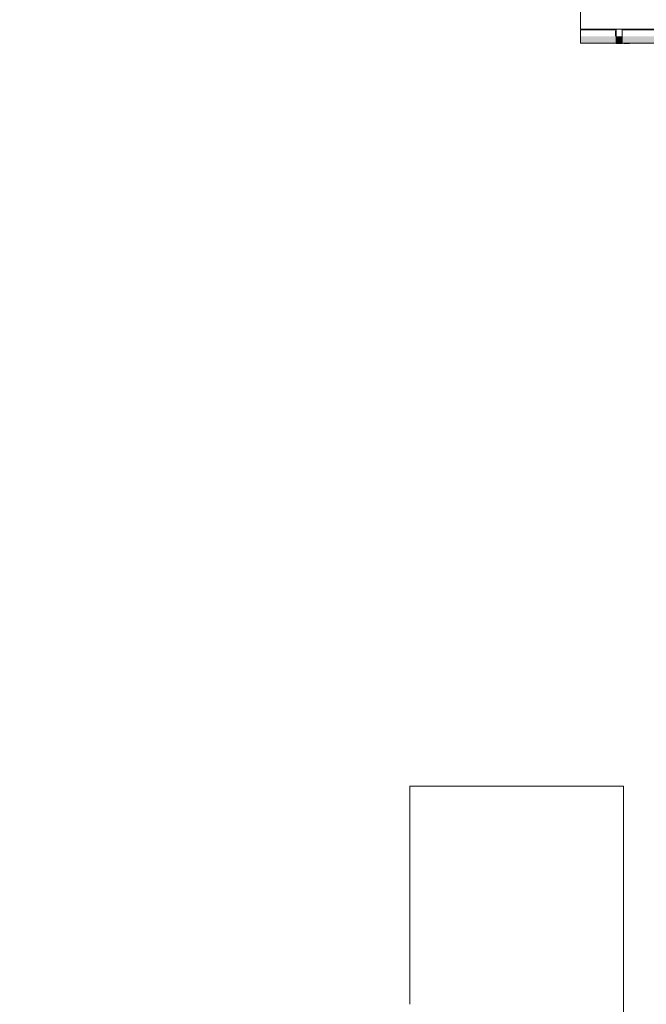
# Model space of a CAD drawing. Header units: metres. Extents: x -4 to 112, y -27 to 26.
# Tile 58 of 256: x 13.95 to 17.18, y 0.87 to 5.95. Entities that reach past the tile are written whole.
import ezdxf

# ---------------------------------------------------------------- set-up
doc = ezdxf.new("R2010")
doc.units = ezdxf.units.M
doc.header["$MEASUREMENT"] = 0
for name, color, linetype in [('20 Decke', 7, 'Continuous'), ('30 Dachaufbau', 7, 'Continuous'), ('30 Dachentwässerung', 7, 'Continuous'), ('94 Genehmigungsplanung Bemaßung', 7, 'Continuous')]:
    doc.layers.add(name, color=color, linetype=linetype)
doc.styles.add('ERSTELLTER_STIL_2', font='arial.ttf')
doc.dimstyles.new('ERSTELLTER_STIL__1', dxfattribs={"dimtxt": 0.25, "dimasz": 0.19, "dimexe": 0.18, "dimexo": 0.1, "dimgap": 0, "dimtad": 1, "dimtih": 1, "dimtoh": 1, "dimzin": 0, "dimdsep": 46, "dimtxsty": 'ERSTELLTER_STIL_2', "dimblk": 'ARROWHEAD_6', "dimblk1": 'ARROWHEAD_6', "dimblk2": 'ARROWHEAD_6', "dimcen": 0.09, "dimclrd": 7, "dimclre": 7, "dimclrt": 7, "dimazin": 0, "dimtfac": 1, "dimtdec": 4, "dimtmove": 0, "dimatfit": 3, "dimfxl": 1, "dimtolj": 1, "dimtzin": 0, "dimarcsym": 0})

# ---------------------------------------------------------------- blocks, each defined once
blk = doc.blocks.new('*D23', base_point=(27236.1321, 0))
at = {"layer": '94 Genehmigungsplanung Bemaßung', "color": 7, "linetype": 'Continuous', "lineweight": 13}
for p, q in [((2.3419, 8.7509), (2.3419, 9.1259)), ((17.3411, 8.7509), (17.3411, 9.1259)), ((2.4419, 9.0384), (2.2419, 8.8384)), ((17.2411, 8.8384), (17.4411, 9.0384)), ((2.1919, 8.9384), (2.3419, 8.9384)), ((2.3419, 8.9384), (17.3411, 8.9384)), ((17.3411, 8.9384), (17.4911, 8.9384))]:
    blk.add_line(p, q, dxfattribs=at)
at = {"layer": '94 Genehmigungsplanung Bemaßung', "color": 7, "lineweight": 13, "insert": (9.4125, 8.9884), "char_height": 0.25, "attachment_point": 7, "style": 'ERSTELLTER_STIL_2'}
blk.add_mtext('\\A1;{\\pql;\\fArial|b0|i0|c0|p0;\\W1.000000;15,00}', dxfattribs=at)
blk = doc.blocks.new('ARROWHEAD_6')
at = {"color": 0, "linetype": 'Continuous', "lineweight": 0}
for p, q in [((-0.5, -0.5), (0.5, 0.5)), ((0, 0), (-1, 0))]:
    blk.add_line(p, q, dxfattribs=at)
blk = doc.blocks.new('*D25', base_point=(27236.1321, 0))
at = {"layer": '94 Genehmigungsplanung Bemaßung', "color": 7, "linetype": 'Continuous', "lineweight": 13}
for p, q in [((17.3411, 8.7509), (17.3411, 9.1259)), ((17.7511, 8.7509), (17.7511, 9.1259)), ((17.4411, 9.0384), (17.2411, 8.8384)), ((17.8511, 9.0384), (17.6511, 8.8384)), ((17.1911, 8.9384), (17.3411, 8.9384)), ((17.3411, 8.9384), (17.7511, 8.9384))]:
    blk.add_line(p, q, dxfattribs=at)
at = {"layer": '94 Genehmigungsplanung Bemaßung', "color": 7, "lineweight": 13, "insert": (16.8597, 8.9884), "char_height": 0.25, "attachment_point": 7, "style": 'ERSTELLTER_STIL_2'}
blk.add_mtext('\\A1;{\\pql;\\fArial|b0|i0|c0|p0;\\W1.000000;41}', dxfattribs=at)

msp = doc.modelspace()

# ---------------------------------------------------------------- hatches: boundary and pattern name
at = {"layer": '30 Dachentwässerung', "linetype": 'Continuous', "lineweight": 0, "true_color": 0x000000}
for points in [[(17.0261, 5.8965), (17.0205, 5.8965), (17.0205, 5.8674), (17.0261, 5.8674)], [(17.095, 5.9044), (17.065, 5.9044), (17.065, 5.9024), (17.095, 5.9024)], [(16.8411, 5.8674), (16.8411, 5.8418), (17.0261, 5.8418), (17.0261, 5.8674)], [(16.8411, 5.8418), (16.8411, 5.8324), (17.0261, 5.8324), (17.0261, 5.8418)], [(17.0261, 5.8403), (17.0561, 5.8403), (17.0561, 5.8674), (17.0261, 5.8674)], [(17.0561, 5.8418), (17.7178, 5.8418), (17.7261, 5.8501), (17.7261, 5.8674), (17.0561, 5.8674)], [(17.0561, 5.8418), (17.0561, 5.8324), (17.7011, 5.8324), (17.7078, 5.8391), (17.7178, 5.8418)], [(17.0261, 5.8304), (17.0561, 5.8304), (17.0561, 5.8403), (17.0261, 5.8403)], [(17.065, 5.8304), (17.095, 5.8304), (17.095, 5.8324), (17.065, 5.8324)]]:
    msp.add_hatch(color=18, dxfattribs=at).paths.add_polyline_path(points)

# ---------------------------------------------------------------- linework, layer by layer
at = {"layer": '20 Decke', "color": 7, "linetype": 'Continuous', "lineweight": 13}
for p, q in [((15.963, 2), (17.063, 2)), ((15.963, 0.8747), (15.963, 2)), ((17.063, 0), (17.063, 2))]:
    msp.add_line(p, q, dxfattribs=at)
at = {"layer": '30 Dachaufbau', "color": 7, "linetype": 'Continuous', "lineweight": 13}
for p, q in [((16.8411, 5.9044), (16.8411, 6.0035)), ((17.0261, 5.9044), (16.8411, 5.9044)), ((17.7261, 5.9044), (17.0561, 5.9044))]:
    msp.add_line(p, q, dxfattribs=at)
at = {"layer": '30 Dachentwässerung', "color": 7, "linetype": 'Continuous', "lineweight": 13}
for p, q in [((17.0261, 5.9024), (16.8411, 5.9024)), ((16.8411, 5.9024), (16.8411, 5.8674)), ((17.0261, 5.8674), (17.0261, 5.9044)), ((17.0261, 5.9044), (17.0561, 5.9044)), ((17.0561, 5.8674), (17.0561, 5.9044)), ((17.7261, 5.9024), (17.0561, 5.9024)), ((17.065, 5.9044), (17.065, 5.9024)), ((17.095, 5.9044), (17.095, 5.9024)), ((16.8411, 5.8674), (16.8411, 5.8418)), ((16.8411, 5.8418), (16.8411, 5.8324)), ((17.0261, 5.8403), (17.0261, 5.8674)), ((17.0561, 5.8403), (17.0561, 5.8674)), ((16.8411, 5.8324), (17.0261, 5.8324)), ((17.0261, 5.8304), (17.0261, 5.8403)), ((17.0261, 5.8304), (17.0561, 5.8304)), ((17.0561, 5.8304), (17.0561, 5.8403)), ((17.0561, 5.8324), (17.7011, 5.8324)), ((17.065, 5.8324), (17.065, 5.8304)), ((17.095, 5.8304), (17.065, 5.8304)), ((17.095, 5.8324), (17.095, 5.8304))]:
    msp.add_line(p, q, dxfattribs=at)

# ---------------------------------------------------------------- dimensions: what is measured, and where the dimension line sits
at = {"layer": '94 Genehmigungsplanung Bemaßung', "color": 7, "linetype": 'Continuous', "lineweight": 13}
for base, p1, p2, picture, middle in [((17.3411, 8.9384), (2.3419, 18.901), (17.3411, 1.2), '*D23', (9.8313, 9.1134)), ((17.7511, 8.9384), (17.3411, 1.2), (17.7511, 10.35), '*D25', (17.05, 9.1134))]:
    dim = msp.add_linear_dim(base=base, p1=p1, p2=p2, dimstyle='ERSTELLTER_STIL__1', dxfattribs=at)
    dim.commit()
    dim.dimension.update_dxf_attribs({"geometry": picture, "text_midpoint": middle, "dimtype": 160})

doc.saveas('drawing.dxf')
